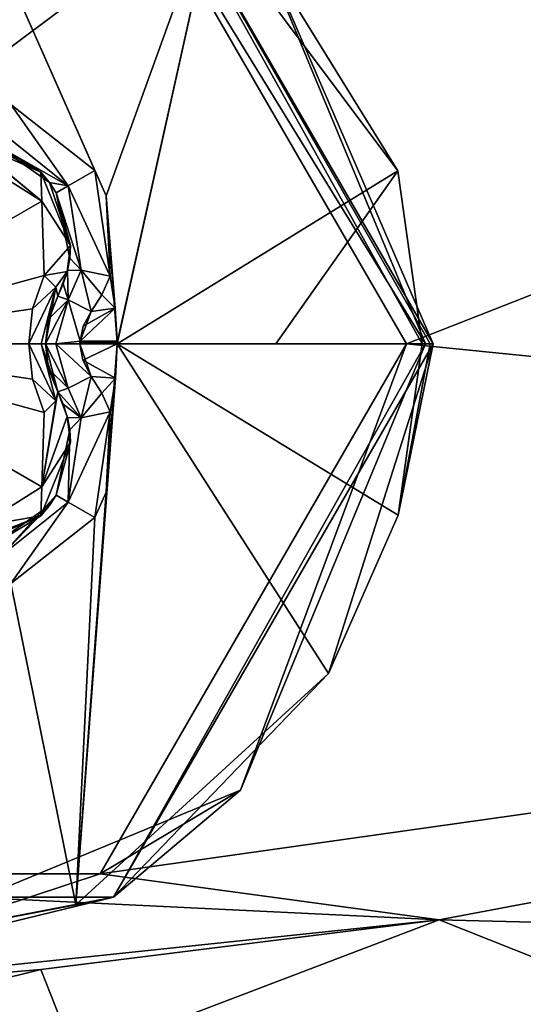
# Model space of a CAD drawing. Header units: metres. Extents: x -205 to 205, y -82 to 82.
# Tile 222 of 256: x 37.68 to 41.42, y -53.91 to -46.59. Entities that reach past the tile are written whole.
import ezdxf

# ---------------------------------------------------------------- set-up
doc = ezdxf.new("R2010")
doc.units = ezdxf.units.M
doc.layers.add('solid_PRT0003', color=7, linetype='CONTINUOUS')

msp = doc.modelspace()

# ---------------------------------------------------------------- linework, layer by layer
at = {"layer": 'solid_PRT0003'}
for points in [[(0, -75), (0, 75), (200, 75)], [(200, -75), (0, -75), (200, 75)], [(38.274921, -45.059544, 13.5), (40.549999, -49, 13.5), (54.395489, -43.557079, 13.5)], [(40.549999, -49, 13.5), (55.505856, -50.506695, 13.5), (54.395489, -43.557079, 13.5)], [(38.320641, -47.898239, 18.339132), (39.160896, -45.566849, 17.260666), (36.76886, -44.397106, 17.260666)], [(38.234951, -47.709778, 18.335142), (36.76886, -44.397106, 17.260666), (37.610207, -47.217888, 18.393747)], [(38.320641, -47.898239, 18.339132), (36.76886, -44.397106, 17.260666), (38.234951, -47.709778, 18.335142)], [(38.374985, -44.886372, 13.7), (38.374985, -44.886372, 17.098219), (40.75, -49, 17.098219)], [(40.727951, -49, 17.189507), (40.75, -49, 17.098219), (38.374985, -44.886372, 17.098219)], [(40.75, -49, 13.7), (38.374985, -44.886372, 13.7), (40.75, -49, 17.098219)], [(40.666668, -49, 17.260666), (40.727951, -49, 17.189507), (38.374985, -44.886372, 17.098219)], [(40.48547, -47.712234, 17.260666), (40.666668, -49, 17.260666), (38.374985, -44.886372, 17.098219)], [(39.160896, -45.566849, 17.260666), (40.48547, -47.712234, 17.260666), (38.374985, -44.886372, 17.098219)], [(39.317337, -45.682663, 13.558578), (38.374985, -44.886372, 13.7), (40.75, -49, 13.7)], [(40.691422, -49, 13.558578), (40.549999, -49, 13.5), (38.274921, -45.059544, 13.5)], [(39.317337, -45.682663, 13.558578), (40.691422, -49, 13.558578), (38.274921, -45.059544, 13.5)], [(38.320641, -47.898239, 18.339132), (38.401779, -48.987846, 18.393747), (39.160896, -45.566849, 17.260666)], [(38.401779, -48.987846, 18.393747), (38.40181, -49, 18.393747), (39.160896, -45.566849, 17.260666)], [(38.40181, -49, 18.393747), (40.48547, -47.712234, 17.260666), (39.160896, -45.566849, 17.260666)], [(39.317337, -45.682663, 13.558578), (40.75, -49, 13.7), (40.691422, -49, 13.558578)], [(38.037525, -47.823635, 18.300522), (37.610207, -47.217888, 18.393747), (37.543026, -47.426018, 18.352715)], [(38.234951, -47.709778, 18.335142), (37.610207, -47.217888, 18.393747), (38.037525, -47.823635, 18.300522)], [(38.037525, -47.823635, 18.300522), (37.543026, -47.426018, 18.352715), (37.489204, -47.513378, 18.155281)], [(37.833153, -47.721821, 16.877464), (37.387768, -47.490635, 18.172403), (37.288563, -47.481556, 18.184393)], [(37.833153, -47.721821, 16.877464), (37.288563, -47.481556, 18.184393), (37.288563, -47.481556, 16.770613)], [(37.339649, -47.526726, 16.639412), (37.840271, -47.937454, 16.667706), (37.288563, -47.481556, 16.770613)], [(37.833153, -47.721821, 16.877464), (37.288563, -47.481556, 16.770613), (37.840271, -47.937454, 16.667706)], [(37.833153, -47.721821, 16.877464), (37.489204, -47.513378, 18.155281), (37.387768, -47.490635, 18.172403)], [(37.898083, -47.798283, 18.099911), (38.037525, -47.823635, 18.300522), (37.489204, -47.513378, 18.155281)], [(37.833153, -47.721821, 16.877464), (37.898083, -47.798283, 18.099911), (37.489204, -47.513378, 18.155281)], [(37.339649, -47.526726, 16.639412), (37.370419, -47.643524, 16.554106), (37.840271, -47.937454, 16.667706)], [(36, -49, 15.440842), (37.840271, -47.937454, 16.667706), (37.370419, -47.643524, 16.554106)], [(37.833153, -47.721821, 16.877464), (38.054062, -48.268749, 16.853397), (37.898083, -47.798283, 18.099911)], [(37.833153, -47.721821, 16.877464), (37.840271, -47.937454, 16.667706), (38.054062, -48.268749, 16.853397)], [(38.234951, -47.709778, 18.335142), (38.037525, -47.823635, 18.300522), (38.348457, -48.496578, 18.393747)], [(38.320641, -47.898239, 18.339132), (38.234951, -47.709778, 18.335142), (38.348457, -48.496578, 18.393747)], [(39.579376, -49, 17.917387), (40.48547, -47.712234, 17.260666), (38.40181, -49, 18.393747)], [(39.579376, -49, 17.917387), (40.666668, -49, 17.260666), (40.48547, -47.712234, 17.260666)], [(37.898083, -47.798283, 18.099911), (37.948555, -47.875, 18.098503), (38.037525, -47.823635, 18.300522)], [(38.054062, -48.268749, 16.853397), (37.948555, -47.875, 18.098503), (37.898083, -47.798283, 18.099911)], [(38.037525, -47.823635, 18.300522), (37.948555, -47.875, 18.098503), (38.134624, -48.450691, 18.352711)], [(37.948555, -47.875, 18.098503), (38.048569, -48.361595, 18.139544), (38.134624, -48.450691, 18.352711)], [(37.948555, -47.875, 18.098503), (38.054062, -48.268749, 18.126163), (38.048569, -48.361595, 18.139544)], [(38.054062, -48.268749, 16.853397), (38.054062, -48.268749, 18.126163), (37.948555, -47.875, 18.098503)], [(38.037525, -47.823635, 18.300522), (38.134624, -48.450691, 18.352711), (38.348457, -48.496578, 18.393747)], [(36, -49, 15.440842), (37.859951, -48.491421, 16.554106), (37.840271, -47.937454, 16.667706)], [(38.054062, -48.268749, 16.853397), (37.840271, -47.937454, 16.667706), (37.859951, -48.491421, 16.554106)], [(38.320641, -47.898239, 18.339132), (38.348457, -48.496578, 18.393747), (38.387085, -48.734642, 18.393753)], [(38.320641, -47.898239, 18.339132), (38.387085, -48.734642, 18.393753), (38.401688, -48.975864, 18.393747)], [(38.320641, -47.898239, 18.339132), (38.401688, -48.975864, 18.393747), (38.401779, -48.987846, 18.393747)], [(38.054062, -48.268749, 16.853397), (37.859951, -48.491421, 16.554106), (38.030235, -48.460995, 16.818287)], [(38.030235, -48.460995, 16.818287), (38.048569, -48.361595, 18.139544), (38.054062, -48.268749, 18.126163)], [(38.054062, -48.268749, 16.853397), (38.030235, -48.460995, 16.818287), (38.054062, -48.268749, 18.126163)], [(38.030235, -48.460995, 16.818287), (38.032055, -48.453621, 18.155281), (38.048569, -48.361595, 18.139544)], [(38.048569, -48.361595, 18.139544), (38.032055, -48.453621, 18.155281), (38.134624, -48.450691, 18.352711)], [(37.945709, -48.576466, 16.639412), (38.030235, -48.460995, 16.818287), (37.859951, -48.491421, 16.554106)], [(37.945709, -48.576466, 16.639412), (37.959293, -48.643291, 16.770613), (38.030235, -48.460995, 16.818287)], [(38.001038, -48.552834, 18.172401), (38.030235, -48.460995, 16.818287), (37.959293, -48.643291, 16.770613)], [(38.001038, -48.552834, 18.172401), (38.032055, -48.453621, 18.155281), (38.030235, -48.460995, 16.818287)], [(38.037716, -48.671162, 18.369303), (38.032055, -48.453621, 18.155281), (38.001038, -48.552834, 18.172401)], [(38.037716, -48.671162, 18.369303), (38.134624, -48.450691, 18.352711), (38.032055, -48.453621, 18.155281)], [(38.037716, -48.671162, 18.369303), (38.209213, -48.758919, 18.432564), (38.134624, -48.450691, 18.352711)], [(38.134624, -48.450691, 18.352711), (38.209213, -48.758919, 18.432564), (38.287834, -48.633339, 18.416395)], [(38.134624, -48.450691, 18.352711), (38.287834, -48.633339, 18.416395), (38.348457, -48.496578, 18.393747)], [(36, -49, 15.440842), (37.772724, -48.738567, 16.475393), (37.859951, -48.491421, 16.554106)], [(37.945709, -48.576466, 16.639412), (37.859951, -48.491421, 16.554106), (37.772724, -48.738567, 16.475393)], [(38.387085, -48.734642, 18.393753), (38.348457, -48.496578, 18.393747), (38.287834, -48.633339, 18.416395)], [(37.945709, -48.576466, 16.639412), (37.772724, -48.738567, 16.475393), (37.744034, -49, 16.44776)], [(37.835541, -49, 16.539265), (37.945709, -48.576466, 16.639412), (37.744034, -49, 16.44776)], [(37.835541, -49, 16.539265), (37.869034, -49, 16.664267), (37.945709, -48.576466, 16.639412)], [(37.869034, -49, 16.664267), (37.888771, -48.829067, 16.68853), (37.945709, -48.576466, 16.639412)], [(37.888771, -48.829067, 16.68853), (37.959293, -48.643291, 16.770613), (37.945709, -48.576466, 16.639412)], [(37.959293, -48.643291, 18.184393), (38.001038, -48.552834, 18.172401), (37.959293, -48.643291, 16.770613)], [(38.037716, -48.671162, 18.369303), (38.001038, -48.552834, 18.172401), (37.959293, -48.643291, 18.184393)], [(38.037716, -48.671162, 18.369303), (37.892189, -48.815079, 18.188999), (37.869034, -49, 18.189676)], [(38.037716, -48.671162, 18.369303), (37.869034, -49, 18.189676), (37.944317, -49, 18.36849)], [(37.888771, -48.829067, 16.68853), (37.959293, -48.643291, 18.184393), (37.959293, -48.643291, 16.770613)], [(37.892189, -48.815079, 18.188999), (37.959293, -48.643291, 18.184393), (37.888771, -48.829067, 16.68853)], [(38.037716, -48.671162, 18.369303), (37.959293, -48.643291, 18.184393), (37.892189, -48.815079, 18.188999)], [(38.037716, -48.671162, 18.369303), (37.944317, -49, 18.36849), (38.125484, -48.978638, 18.439592)], [(38.037716, -48.671162, 18.369303), (38.125484, -48.978638, 18.439592), (38.209213, -48.758919, 18.432564)], [(38.387085, -48.734642, 18.393753), (38.287834, -48.633339, 18.416395), (38.209213, -48.758919, 18.432564)], [(36, -49, 15.440842), (37.744034, -49, 16.44776), (37.772724, -48.738567, 16.475393)], [(38.387085, -48.734642, 18.393753), (38.149323, -48.868587, 18.43854), (38.125484, -48.978638, 18.439592)], [(38.401688, -48.975864, 18.393747), (38.387085, -48.734642, 18.393753), (38.125484, -48.978638, 18.439592)], [(38.209213, -48.758919, 18.432564), (38.125484, -48.978638, 18.439592), (38.149323, -48.868587, 18.43854)], [(38.387085, -48.734642, 18.393753), (38.209213, -48.758919, 18.432564), (38.149323, -48.868587, 18.43854)], [(37.892189, -48.815079, 18.188999), (37.888771, -48.829067, 16.68853), (37.869034, -49, 16.664267)], [(37.869034, -49, 18.189676), (37.892189, -48.815079, 18.188999), (37.869034, -49, 16.664267)], [(37.944317, -49, 18.36849), (38.124851, -49, 18.43961), (38.125484, -48.978638, 18.439592)], [(38.125484, -48.978638, 18.439592), (38.124851, -49, 18.43961), (38.125015, -48.989315, 18.439604)], [(38.401688, -48.975864, 18.393747), (38.125484, -48.978638, 18.439592), (38.125015, -48.989315, 18.439604)], [(38.401779, -48.987846, 18.393747), (38.401688, -48.975864, 18.393747), (38.125015, -48.989315, 18.439604)], [(37.772755, -49.261578, 16.475424), (37.744034, -49, 16.44776), (36, -49, 15.440842)], [(37.840324, -50.06245, 16.667706), (37.859951, -49.508579, 16.554106), (36, -49, 15.440842)], [(37.772755, -49.261578, 16.475424), (36, -49, 15.440842), (37.859951, -49.508579, 16.554106)], [(37.840324, -50.06245, 16.667706), (36, -49, 15.440842), (37.370419, -50.356476, 16.554106)], [(37.945713, -49.423534, 16.63941), (37.835541, -49, 16.539265), (37.744034, -49, 16.44776)], [(37.772755, -49.261578, 16.475424), (37.945713, -49.423534, 16.63941), (37.744034, -49, 16.44776)], [(37.959293, -49.356709, 16.770613), (37.869034, -49, 16.664267), (37.835541, -49, 16.539265)], [(37.945713, -49.423534, 16.63941), (37.959293, -49.356709, 16.770613), (37.835541, -49, 16.539265)], [(37.888779, -49.170956, 16.688538), (37.869034, -49, 18.189676), (37.869034, -49, 16.664267)], [(37.888779, -49.170956, 16.688538), (37.869034, -49, 16.664267), (37.959293, -49.356709, 16.770613)], [(37.888779, -49.170956, 16.688538), (37.892193, -49.184944, 18.188997), (37.869034, -49, 18.189676)], [(38.037708, -49.328838, 18.369303), (37.869034, -49, 18.189676), (37.892193, -49.184944, 18.188997)], [(38.037708, -49.328838, 18.369303), (37.944317, -49, 18.36849), (37.869034, -49, 18.189676)], [(37.944317, -49, 18.36849), (38.209213, -49.241081, 18.432564), (38.124851, -49, 18.43961)], [(38.037708, -49.328838, 18.369303), (38.209213, -49.241081, 18.432564), (37.944317, -49, 18.36849)], [(38.40181, -49, 18.393747), (38.094273, -53.170349, 17.260666), (39.971748, -51.450104, 17.260666)], [(38.40181, -49, 18.393747), (38.388435, -49.25312, 18.393747), (38.094273, -53.170349, 17.260666)], [(38.401779, -48.987846, 18.393747), (38.124851, -49, 18.43961), (38.40181, -49, 18.393747)], [(38.401779, -48.987846, 18.393747), (38.125015, -48.989315, 18.439604), (38.124851, -49, 18.43961)], [(38.124851, -49, 18.43961), (38.145405, -49.12056, 18.438765), (38.40181, -49, 18.393747)], [(38.124851, -49, 18.43961), (38.209213, -49.241081, 18.432564), (38.145405, -49.12056, 18.438765)], [(38.145405, -49.12056, 18.438765), (38.388435, -49.25312, 18.393747), (38.40181, -49, 18.393747)], [(40.549999, -49, 13.5), (38.275257, -52.940262, 13.5), (55.505856, -50.506695, 13.5)], [(39.317337, -52.317337, 13.558578), (38.275257, -52.940262, 13.5), (40.549999, -49, 13.5)], [(38.375008, -53.113617, 17.098219), (40.75, -49, 13.7), (40.75, -49, 17.098219)], [(38.375008, -53.113617, 17.098219), (40.75, -49, 17.098219), (39.971748, -51.450104, 17.260666)], [(38.375008, -53.113617, 13.7), (40.75, -49, 13.7), (38.375008, -53.113617, 17.098219)], [(40.691422, -49, 13.558578), (40.75, -49, 13.7), (38.375008, -53.113617, 13.7)], [(40.691422, -49, 13.558578), (38.375008, -53.113617, 13.7), (39.317337, -52.317337, 13.558578)], [(38.40181, -49, 18.393747), (40.489647, -50.273121, 17.260666), (40.666668, -49, 17.260666)], [(39.579376, -49, 17.917387), (38.40181, -49, 18.393747), (40.666668, -49, 17.260666)], [(38.40181, -49, 18.393747), (39.971748, -51.450104, 17.260666), (40.489647, -50.273121, 17.260666)], [(40.691422, -49, 13.558578), (39.317337, -52.317337, 13.558578), (40.549999, -49, 13.5)], [(40.489647, -50.273121, 17.260666), (39.971748, -51.450104, 17.260666), (40.75, -49, 17.098219)], [(40.489647, -50.273121, 17.260666), (40.75, -49, 17.098219), (40.727951, -49, 17.189507)], [(40.489647, -50.273121, 17.260666), (40.727951, -49, 17.189507), (40.666668, -49, 17.260666)], [(38.145405, -49.12056, 18.438765), (38.209213, -49.241081, 18.432564), (38.388435, -49.25312, 18.393747)], [(37.888779, -49.170956, 16.688538), (37.959293, -49.356709, 16.770613), (37.892193, -49.184944, 18.188997)], [(37.959293, -49.356709, 16.770613), (37.959293, -49.356709, 18.184393), (37.892193, -49.184944, 18.188997)], [(38.037708, -49.328838, 18.369303), (37.892193, -49.184944, 18.188997), (37.959293, -49.356709, 18.184393)], [(37.772755, -49.261578, 16.475424), (37.859951, -49.508579, 16.554106), (37.945713, -49.423534, 16.63941)], [(38.037708, -49.328838, 18.369303), (38.134621, -49.549309, 18.352715), (38.209213, -49.241081, 18.432564)], [(38.388435, -49.25312, 18.393747), (38.320599, -50.101879, 18.339127), (38.094273, -53.170349, 17.260666)], [(38.287827, -49.366646, 18.416397), (38.209213, -49.241081, 18.432564), (38.134621, -49.549309, 18.352715)], [(38.287827, -49.366646, 18.416397), (38.388435, -49.25312, 18.393747), (38.209213, -49.241081, 18.432564)], [(38.287827, -49.366646, 18.416397), (38.348457, -49.503422, 18.393747), (38.388435, -49.25312, 18.393747)], [(38.388435, -49.25312, 18.393747), (38.348457, -49.503422, 18.393747), (38.320599, -50.101879, 18.339127)], [(38.037708, -49.328838, 18.369303), (37.959293, -49.356709, 18.184393), (38.134621, -49.549309, 18.352715)], [(37.840324, -50.06245, 16.667706), (38.030254, -49.53907, 16.818302), (37.959293, -49.356709, 16.770613)], [(37.840324, -50.06245, 16.667706), (37.959293, -49.356709, 16.770613), (37.945713, -49.423534, 16.63941)], [(38.001034, -49.447159, 18.172403), (38.134621, -49.549309, 18.352715), (37.959293, -49.356709, 18.184393)], [(38.030254, -49.53907, 16.818302), (37.959293, -49.356709, 18.184393), (37.959293, -49.356709, 16.770613)], [(38.030254, -49.53907, 16.818302), (38.001034, -49.447159, 18.172403), (37.959293, -49.356709, 18.184393)], [(38.287827, -49.366646, 18.416397), (38.134621, -49.549309, 18.352715), (38.348457, -49.503422, 18.393747)], [(37.840324, -50.06245, 16.667706), (37.945713, -49.423534, 16.63941), (37.859951, -49.508579, 16.554106)], [(38.001034, -49.447159, 18.172403), (38.032055, -49.546379, 18.155281), (38.134621, -49.549309, 18.352715)], [(38.030254, -49.53907, 16.818302), (38.032055, -49.546379, 18.155281), (38.001034, -49.447159, 18.172403)], [(37.840324, -50.06245, 16.667706), (38.054062, -49.731251, 16.853399), (38.030254, -49.53907, 16.818302)], [(38.030254, -49.53907, 16.818302), (38.054062, -49.731251, 16.853399), (38.032055, -49.546379, 18.155281)], [(38.134621, -49.549309, 18.352715), (38.032055, -49.546379, 18.155281), (38.048569, -49.638405, 18.139544)], [(38.054062, -49.731251, 16.853399), (38.048569, -49.638405, 18.139544), (38.032055, -49.546379, 18.155281)], [(38.037525, -50.176365, 18.300524), (38.234955, -50.290222, 18.335142), (38.348457, -49.503422, 18.393747)], [(38.134621, -49.549309, 18.352715), (38.037525, -50.176365, 18.300524), (38.348457, -49.503422, 18.393747)], [(38.134621, -49.549309, 18.352715), (38.048569, -49.638405, 18.139544), (38.037525, -50.176365, 18.300524)], [(38.348457, -49.503422, 18.393747), (38.234955, -50.290222, 18.335142), (38.320599, -50.101879, 18.339127)], [(38.048569, -49.638405, 18.139544), (37.948555, -50.125, 18.098503), (38.037525, -50.176365, 18.300524)], [(38.048569, -49.638405, 18.139544), (38.054062, -49.731251, 18.126162), (37.948555, -50.125, 18.098503)], [(38.054062, -49.731251, 16.853399), (38.054062, -49.731251, 18.126162), (38.048569, -49.638405, 18.139544)], [(37.83374, -50.277569, 16.877523), (37.948555, -50.125, 18.098503), (38.054062, -49.731251, 18.126162)], [(38.054062, -49.731251, 16.853399), (37.83374, -50.277569, 16.877523), (38.054062, -49.731251, 18.126162)], [(37.840324, -50.06245, 16.667706), (37.83374, -50.277569, 16.877523), (38.054062, -49.731251, 16.853399)], [(37.840324, -50.06245, 16.667706), (37.370419, -50.356476, 16.554106), (37.83374, -50.277569, 16.877523)], [(37.948555, -50.125, 18.098503), (37.898083, -50.201717, 18.099911), (37.543026, -50.573986, 18.352713)], [(38.037525, -50.176365, 18.300524), (37.948555, -50.125, 18.098503), (37.543026, -50.573986, 18.352713)], [(37.83374, -50.277569, 16.877523), (37.898083, -50.201717, 18.099911), (37.948555, -50.125, 18.098503)], [(38.320599, -50.101879, 18.339127), (38.234955, -50.290222, 18.335142), (38.094273, -53.170349, 17.260666)], [(37.898083, -50.201717, 18.099911), (37.489204, -50.486622, 18.155281), (37.543026, -50.573986, 18.352713)], [(37.83374, -50.277569, 16.877523), (37.489204, -50.486622, 18.155281), (37.898083, -50.201717, 18.099911)], [(38.037525, -50.176365, 18.300524), (37.543026, -50.573986, 18.352713), (37.610207, -50.782112, 18.393747)], [(38.037525, -50.176365, 18.300524), (37.610207, -50.782112, 18.393747), (38.234955, -50.290222, 18.335142)], [(37.83374, -50.277569, 16.877523), (37.288563, -50.518444, 16.770613), (37.489204, -50.486622, 18.155281)], [(37.339645, -50.473267, 16.639412), (37.288563, -50.518444, 16.770613), (37.83374, -50.277569, 16.877523)], [(37.370419, -50.356476, 16.554106), (37.339645, -50.473267, 16.639412), (37.83374, -50.277569, 16.877523)], [(38.234955, -50.290222, 18.335142), (37.610207, -50.782112, 18.393747), (38.094273, -53.170349, 17.260666)], [(38.275257, -52.940262, 13.5), (40.794689, -53.28204, 13.5), (55.505856, -50.506695, 13.5)], [(40.794689, -53.28204, 13.5), (53.612114, -53.601444, 13.5), (55.505856, -50.506695, 13.5)], [(37.610207, -50.782112, 18.393747), (35.592983, -53.648884, 17.260666), (38.094273, -53.170349, 17.260666)], [(38.375008, -53.113617, 17.098219), (39.971748, -51.450104, 17.260666), (38.094273, -53.170349, 17.260666)], [(39.317337, -52.317337, 13.558578), (36, -53.691422, 13.558578), (38.275257, -52.940262, 13.5)], [(39.317337, -52.317337, 13.558578), (38.375008, -53.113617, 13.7), (36, -53.691422, 13.558578)], [(38.275257, -52.940262, 13.5), (33.725079, -52.940456, 13.5), (40.794689, -53.28204, 13.5)], [(36, -53.691422, 13.558578), (33.725079, -52.940456, 13.5), (38.275257, -52.940262, 13.5)], [(33.725079, -52.940456, 13.5), (34.98238, -53.895351, 13.5), (40.794689, -53.28204, 13.5)], [(33.625015, -53.113628, 17.098219), (38.375008, -53.113617, 17.098219), (35.592983, -53.648884, 17.260666)], [(38.375008, -53.113617, 13.7), (38.375008, -53.113617, 17.098219), (33.625015, -53.113628, 17.098219)], [(33.625015, -53.113628, 13.7), (38.375008, -53.113617, 13.7), (33.625015, -53.113628, 17.098219)], [(36, -53.691422, 13.558578), (38.375008, -53.113617, 13.7), (33.625015, -53.113628, 13.7)], [(38.375008, -53.113617, 17.098219), (38.094273, -53.170349, 17.260666), (35.592983, -53.648884, 17.260666)], [(34.98238, -53.895351, 13.5), (37.833462, -53.651711, 13.5), (40.794689, -53.28204, 13.5)], [(38.092941, -54.309486, 13.207107), (40.794689, -53.28204, 13.5), (37.833462, -53.651711, 13.5)], [(38.092941, -54.309486, 13.207107), (43.567699, -54.384617, 13.5), (40.794689, -53.28204, 13.5)], [(40.794689, -53.28204, 13.5), (43.567699, -54.384617, 13.5), (53.612114, -53.601444, 13.5)], [(34.880619, -54.384884, 13.366025), (37.833462, -53.651711, 13.5), (34.98238, -53.895351, 13.5)], [(34.880619, -54.384884, 13.366025), (38.092941, -54.309486, 13.207107), (37.833462, -53.651711, 13.5)]]:
    msp.add_3dface(points, dxfattribs=at)

doc.saveas('drawing.dxf')
